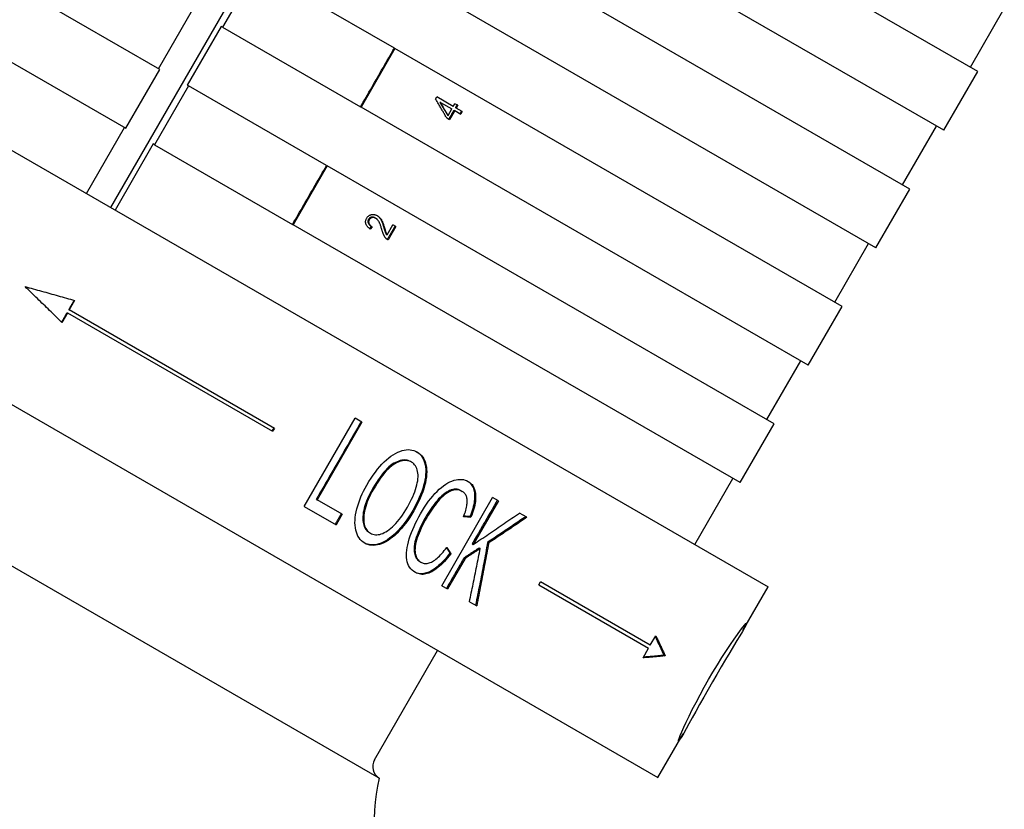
# Model space of a CAD drawing. Header units: millimetres. Extents: x 1993 to 7565, y 908 to 2792.
# Tile 6 of 24: x 2470 to 2528, y 1837 to 1883. Entities that reach past the tile are written whole.
import ezdxf

# ---------------------------------------------------------------- set-up
doc = ezdxf.new("R2010")
doc.units = ezdxf.units.MM
doc.layers.add('DETAIL', color=2, linetype='Continuous')

msp = doc.modelspace()

# ---------------------------------------------------------------- linework, layer by layer
at = {"layer": 'DETAIL'}
for p, q in [((2499.883, 1914.359), (2475.606, 1872.31)), ((2415.65, 1906.926), (2514.377, 1849.926)), ((2409.15, 1895.667), (2507.877, 1838.667)), ((2526.73, 1880.322), (2500.378, 1895.535)), ((2524.73, 1876.857), (2498.378, 1892.071)), ((2522.73, 1873.393), (2496.378, 1888.607)), ((2484.203, 1886.399), (2482.203, 1882.935)), ((2492.342, 1881.7), (2484.203, 1886.399)), ((2478.515, 1880.446), (2469.939, 1885.397)), ((2520.73, 1869.929), (2494.378, 1885.143)), ((2526.297, 1880.572), (2528.297, 1884.036)), ((2478.438, 1880.49), (2480.438, 1883.954)), ((2482.126, 1882.979), (2480.126, 1879.515)), ((2482.203, 1882.935), (2482.126, 1882.979)), ((2482.203, 1882.935), (2490.342, 1878.236)), ((2467.939, 1881.933), (2476.515, 1876.982)), ((2491.45, 1838.641), (2417.341, 1881.428)), ((2492.378, 1881.679), (2490.378, 1878.215)), ((2492.342, 1881.7), (2492.378, 1881.679)), ((2518.73, 1866.465), (2492.378, 1881.679)), ((2476.515, 1876.982), (2478.515, 1880.446)), ((2524.73, 1876.857), (2526.73, 1880.322)), ((2480.203, 1879.471), (2478.203, 1876.007)), ((2480.126, 1879.515), (2480.203, 1879.471)), ((2488.342, 1874.772), (2480.203, 1879.471)), ((2494.773, 1878.703), (2494.843, 1878.824)), ((2495.815, 1878.263), (2494.843, 1878.824)), ((2490.378, 1878.215), (2490.342, 1878.236)), ((2495.013, 1878.527), (2495.056, 1878.502)), ((2495.056, 1878.502), (2495.729, 1878.114)), ((2495.815, 1878.263), (2495.91, 1878.426)), ((2496.078, 1878.33), (2495.91, 1878.426)), ((2496.078, 1878.33), (2495.983, 1878.166)), ((2516.73, 1863.001), (2490.378, 1878.215)), ((2495.466, 1877.759), (2495.51, 1877.733)), ((2495.51, 1877.733), (2495.729, 1878.114)), ((2495.897, 1878.017), (2495.593, 1877.49)), ((2495.853, 1878.042), (2495.897, 1878.017)), ((2495.897, 1878.017), (2496.252, 1877.812)), ((2495.939, 1878.192), (2495.983, 1878.166)), ((2496.338, 1877.961), (2495.983, 1878.166)), ((2496.338, 1877.961), (2496.252, 1877.812)), ((2495.425, 1877.587), (2495.593, 1877.49)), ((2522.297, 1873.643), (2524.297, 1877.107)), ((2474.188, 1873.129), (2476.438, 1877.026)), ((2478.126, 1876.051), (2475.876, 1872.154)), ((2478.203, 1876.007), (2478.126, 1876.051)), ((2478.203, 1876.007), (2486.342, 1871.308)), ((2488.378, 1874.751), (2486.378, 1871.287)), ((2488.342, 1874.772), (2488.378, 1874.751)), ((2514.73, 1859.537), (2488.378, 1874.751)), ((2520.73, 1869.929), (2522.73, 1873.393)), ((2486.378, 1871.287), (2486.342, 1871.308)), ((2512.73, 1856.073), (2486.378, 1871.287)), ((2491.211, 1871.685), (2491.254, 1871.66)), ((2491.913, 1870.694), (2492.256, 1871.288)), ((2492.431, 1871.187), (2492.256, 1871.288)), ((2491.027, 1871.17), (2490.919, 1871.029)), ((2490.983, 1871.195), (2491.027, 1871.17)), ((2491.719, 1871.119), (2491.763, 1871.094)), ((2491.868, 1870.72), (2491.913, 1870.694)), ((2492.431, 1871.187), (2491.968, 1870.386)), ((2518.297, 1866.715), (2520.297, 1870.179)), ((2473.489, 1866.822), (2473.164, 1866.259)), ((2473.064, 1866.086), (2472.739, 1865.523)), ((2473.044, 1866.097), (2473.064, 1866.086)), ((2473.064, 1866.086), (2485.167, 1859.098)), ((2473.144, 1866.271), (2473.164, 1866.259)), ((2485.267, 1859.271), (2473.164, 1866.259)), ((2516.73, 1863.001), (2518.73, 1866.465)), ((2514.297, 1859.787), (2516.297, 1863.251)), ((2487.029, 1854.672), (2490.029, 1859.868)), ((2490.43, 1859.637), (2490.029, 1859.868)), ((2485.267, 1859.271), (2485.167, 1859.098)), ((2490.43, 1859.637), (2487.784, 1855.054)), ((2512.73, 1856.073), (2514.73, 1859.537)), ((2493.303, 1857.313), (2493.356, 1857.282)), ((2510.047, 1852.426), (2512.297, 1856.323)), ((2496.284, 1855.592), (2496.342, 1855.558)), ((2487.737, 1855.082), (2487.784, 1855.054)), ((2489.26, 1854.202), (2487.784, 1855.054)), ((2495.134, 1849.992), (2498.134, 1855.189)), ((2498.471, 1854.994), (2498.134, 1855.189)), ((2487.029, 1854.672), (2488.906, 1853.588)), ((2498.471, 1854.994), (2496.985, 1852.419)), ((2489.26, 1854.202), (2488.906, 1853.588)), ((2496.799, 1854.064), (2496.859, 1854.029)), ((2500.149, 1854.025), (2499.712, 1854.277)), ((2490.875, 1853.122), (2490.928, 1853.091)), ((2496.923, 1852.455), (2496.985, 1852.419)), ((2497.341, 1852.219), (2497.404, 1852.183)), ((2497.84, 1852.549), (2497.903, 1852.513)), ((2496.512, 1851.6), (2495.471, 1849.798)), ((2495.619, 1851.915), (2495.679, 1851.88)), ((2496.45, 1851.635), (2496.512, 1851.6)), ((2493.836, 1851.413), (2493.894, 1851.379)), ((2495.134, 1849.992), (2495.471, 1849.798)), ((2500.862, 1850.036), (2500.962, 1850.21)), ((2500.862, 1850.036), (2507.325, 1846.305)), ((2507.425, 1846.479), (2500.962, 1850.21)), ((2512.886, 1847.343), (2514.377, 1849.926)), ((2496.771, 1849.047), (2497.194, 1848.803)), ((2507.425, 1846.479), (2507.75, 1847.041)), ((2507, 1845.742), (2507.325, 1846.305)), ((2491.168, 1839.727), (2494.886, 1846.167)), ((2508.219, 1845.905), (2508.301, 1845.857)), ((2507.877, 1838.667), (2509.368, 1841.25))]:
    msp.add_line(p, q, dxfattribs=at)
at = {"layer": 'DETAIL', "flags": 128}
for points in [[(2490.342, 1878.236), (2490.425, 1878.38), (2490.509, 1878.525), (2490.592, 1878.669), (2490.675, 1878.813), (2490.759, 1878.958), (2490.842, 1879.102), (2490.925, 1879.246), (2491.009, 1879.391), (2491.092, 1879.535), (2491.175, 1879.679), (2491.259, 1879.824), (2491.342, 1879.968), (2491.425, 1880.112), (2491.509, 1880.257), (2491.592, 1880.401), (2491.675, 1880.545), (2491.759, 1880.69), (2491.842, 1880.834), (2491.925, 1880.978), (2492.009, 1881.123), (2492.092, 1881.267), (2492.175, 1881.411), (2492.259, 1881.556), (2492.342, 1881.7)], [(2495.425, 1877.587), (2495.398, 1877.633), (2495.371, 1877.68), (2495.344, 1877.726), (2495.317, 1877.772), (2495.29, 1877.819), (2495.263, 1877.865), (2495.236, 1877.911), (2495.209, 1877.958), (2495.182, 1878.004), (2495.155, 1878.051), (2495.128, 1878.097), (2495.101, 1878.144), (2495.074, 1878.19), (2495.046, 1878.237), (2495.019, 1878.283), (2494.992, 1878.33), (2494.965, 1878.376), (2494.937, 1878.423), (2494.91, 1878.47), (2494.883, 1878.516), (2494.855, 1878.563), (2494.828, 1878.609), (2494.8, 1878.656), (2494.773, 1878.703)], [(2495.013, 1878.527), (2495.032, 1878.495), (2495.051, 1878.463), (2495.07, 1878.431), (2495.089, 1878.399), (2495.108, 1878.367), (2495.127, 1878.335), (2495.146, 1878.303), (2495.165, 1878.271), (2495.183, 1878.239), (2495.202, 1878.207), (2495.221, 1878.175), (2495.24, 1878.143), (2495.259, 1878.111), (2495.278, 1878.079), (2495.297, 1878.047), (2495.316, 1878.015), (2495.334, 1877.983), (2495.353, 1877.951), (2495.372, 1877.919), (2495.391, 1877.887), (2495.409, 1877.855), (2495.428, 1877.823), (2495.447, 1877.791), (2495.466, 1877.759)], [(2495.056, 1878.502), (2495.075, 1878.47), (2495.094, 1878.438), (2495.113, 1878.406), (2495.132, 1878.374), (2495.151, 1878.342), (2495.17, 1878.31), (2495.189, 1878.278), (2495.208, 1878.246), (2495.227, 1878.214), (2495.246, 1878.182), (2495.265, 1878.149), (2495.284, 1878.117), (2495.303, 1878.085), (2495.321, 1878.053), (2495.34, 1878.021), (2495.359, 1877.989), (2495.378, 1877.957), (2495.397, 1877.925), (2495.416, 1877.893), (2495.435, 1877.861), (2495.453, 1877.829), (2495.472, 1877.797), (2495.491, 1877.765), (2495.51, 1877.733)], [(2496.033, 1878.355), (2496.029, 1878.348), (2496.026, 1878.342), (2496.022, 1878.335), (2496.018, 1878.328), (2496.014, 1878.321), (2496.01, 1878.314), (2496.006, 1878.307), (2496.002, 1878.301), (2495.998, 1878.294), (2495.994, 1878.287), (2495.99, 1878.28), (2495.986, 1878.273), (2495.982, 1878.267), (2495.978, 1878.26), (2495.974, 1878.253), (2495.97, 1878.246), (2495.966, 1878.239), (2495.962, 1878.232), (2495.959, 1878.226), (2495.955, 1878.219), (2495.951, 1878.212), (2495.947, 1878.205), (2495.943, 1878.198), (2495.939, 1878.192)], [(2495.853, 1878.042), (2495.84, 1878.02), (2495.827, 1877.998), (2495.815, 1877.976), (2495.802, 1877.955), (2495.789, 1877.933), (2495.777, 1877.911), (2495.764, 1877.889), (2495.751, 1877.867), (2495.739, 1877.845), (2495.726, 1877.823), (2495.713, 1877.801), (2495.701, 1877.779), (2495.688, 1877.757), (2495.675, 1877.735), (2495.663, 1877.713), (2495.65, 1877.691), (2495.637, 1877.669), (2495.625, 1877.647), (2495.612, 1877.625), (2495.599, 1877.603), (2495.587, 1877.581), (2495.574, 1877.559), (2495.561, 1877.538), (2495.549, 1877.516)], [(2496.293, 1877.987), (2496.289, 1877.981), (2496.286, 1877.975), (2496.282, 1877.968), (2496.279, 1877.962), (2496.275, 1877.956), (2496.271, 1877.95), (2496.268, 1877.944), (2496.264, 1877.937), (2496.261, 1877.931), (2496.257, 1877.925), (2496.253, 1877.919), (2496.25, 1877.912), (2496.246, 1877.906), (2496.243, 1877.9), (2496.239, 1877.894), (2496.236, 1877.888), (2496.232, 1877.881), (2496.228, 1877.875), (2496.225, 1877.869), (2496.221, 1877.863), (2496.218, 1877.857), (2496.214, 1877.85), (2496.21, 1877.844), (2496.207, 1877.838)], [(2486.342, 1871.308), (2486.425, 1871.452), (2486.509, 1871.596), (2486.592, 1871.741), (2486.675, 1871.885), (2486.759, 1872.029), (2486.842, 1872.174), (2486.925, 1872.318), (2487.009, 1872.462), (2487.092, 1872.607), (2487.175, 1872.751), (2487.259, 1872.895), (2487.342, 1873.04), (2487.425, 1873.184), (2487.509, 1873.328), (2487.592, 1873.473), (2487.675, 1873.617), (2487.759, 1873.762), (2487.842, 1873.906), (2487.925, 1874.05), (2488.009, 1874.195), (2488.092, 1874.339), (2488.175, 1874.483), (2488.259, 1874.628), (2488.342, 1874.772)], [(2490.711, 1871.673), (2490.728, 1871.702), (2490.747, 1871.728), (2490.766, 1871.752), (2490.787, 1871.774), (2490.809, 1871.795), (2490.831, 1871.813), (2490.855, 1871.829), (2490.88, 1871.844), (2490.906, 1871.856), (2490.933, 1871.866), (2490.962, 1871.875), (2490.991, 1871.881), (2491.021, 1871.885), (2491.051, 1871.888), (2491.08, 1871.889), (2491.11, 1871.888), (2491.14, 1871.884), (2491.17, 1871.88), (2491.199, 1871.873), (2491.229, 1871.864), (2491.259, 1871.854), (2491.288, 1871.841), (2491.318, 1871.827), (2491.347, 1871.811)], [(2490.919, 1871.029), (2490.886, 1871.052), (2490.855, 1871.075), (2490.827, 1871.099), (2490.8, 1871.124), (2490.776, 1871.149), (2490.753, 1871.174), (2490.733, 1871.199), (2490.715, 1871.226), (2490.699, 1871.252), (2490.685, 1871.279), (2490.673, 1871.306), (2490.663, 1871.334), (2490.656, 1871.361), (2490.65, 1871.389), (2490.647, 1871.417), (2490.645, 1871.445), (2490.646, 1871.474), (2490.649, 1871.502), (2490.654, 1871.53), (2490.661, 1871.559), (2490.67, 1871.587), (2490.682, 1871.616), (2490.695, 1871.644), (2490.711, 1871.673)], [(2490.82, 1871.607), (2490.81, 1871.589), (2490.802, 1871.571), (2490.795, 1871.553), (2490.79, 1871.534), (2490.786, 1871.516), (2490.783, 1871.498), (2490.783, 1871.48), (2490.783, 1871.462), (2490.785, 1871.443), (2490.789, 1871.425), (2490.794, 1871.407), (2490.8, 1871.388), (2490.808, 1871.37), (2490.817, 1871.352), (2490.828, 1871.335), (2490.84, 1871.318), (2490.853, 1871.301), (2490.868, 1871.285), (2490.884, 1871.269), (2490.901, 1871.253), (2490.92, 1871.238), (2490.94, 1871.224), (2490.961, 1871.209), (2490.983, 1871.195)], [(2491.211, 1871.685), (2491.193, 1871.695), (2491.175, 1871.704), (2491.156, 1871.712), (2491.138, 1871.718), (2491.12, 1871.723), (2491.101, 1871.728), (2491.083, 1871.731), (2491.064, 1871.733), (2491.046, 1871.733), (2491.027, 1871.733), (2491.009, 1871.731), (2490.99, 1871.728), (2490.972, 1871.725), (2490.954, 1871.72), (2490.937, 1871.713), (2490.921, 1871.706), (2490.906, 1871.698), (2490.891, 1871.688), (2490.878, 1871.677), (2490.865, 1871.666), (2490.852, 1871.653), (2490.841, 1871.638), (2490.83, 1871.623), (2490.82, 1871.607)], [(2490.862, 1871.582), (2490.852, 1871.564), (2490.844, 1871.546), (2490.837, 1871.528), (2490.832, 1871.51), (2490.828, 1871.492), (2490.826, 1871.473), (2490.825, 1871.455), (2490.826, 1871.437), (2490.828, 1871.419), (2490.832, 1871.4), (2490.837, 1871.382), (2490.843, 1871.364), (2490.851, 1871.345), (2490.86, 1871.327), (2490.871, 1871.31), (2490.883, 1871.293), (2490.896, 1871.276), (2490.911, 1871.26), (2490.927, 1871.244), (2490.944, 1871.229), (2490.963, 1871.213), (2490.983, 1871.199), (2491.004, 1871.184), (2491.027, 1871.17)], [(2491.254, 1871.66), (2491.236, 1871.67), (2491.218, 1871.679), (2491.199, 1871.687), (2491.181, 1871.693), (2491.162, 1871.699), (2491.144, 1871.703), (2491.126, 1871.706), (2491.107, 1871.708), (2491.088, 1871.709), (2491.07, 1871.708), (2491.051, 1871.707), (2491.033, 1871.704), (2491.014, 1871.7), (2490.997, 1871.695), (2490.98, 1871.689), (2490.964, 1871.681), (2490.949, 1871.673), (2490.934, 1871.663), (2490.92, 1871.653), (2490.907, 1871.641), (2490.895, 1871.628), (2490.883, 1871.614), (2490.872, 1871.599), (2490.862, 1871.582)], [(2491.599, 1871.013), (2491.584, 1871.063), (2491.57, 1871.112), (2491.556, 1871.158), (2491.543, 1871.201), (2491.529, 1871.242), (2491.515, 1871.281), (2491.502, 1871.317), (2491.489, 1871.351), (2491.475, 1871.382), (2491.462, 1871.411), (2491.449, 1871.438), (2491.436, 1871.462), (2491.424, 1871.484), (2491.41, 1871.506), (2491.396, 1871.526), (2491.382, 1871.545), (2491.368, 1871.563), (2491.353, 1871.58), (2491.337, 1871.596), (2491.322, 1871.611), (2491.305, 1871.625), (2491.289, 1871.638), (2491.272, 1871.65), (2491.254, 1871.66)], [(2491.325, 1871.823), (2491.346, 1871.809), (2491.366, 1871.795), (2491.386, 1871.78), (2491.405, 1871.764), (2491.423, 1871.747), (2491.441, 1871.729), (2491.458, 1871.71), (2491.475, 1871.691), (2491.491, 1871.67), (2491.507, 1871.649), (2491.522, 1871.625), (2491.537, 1871.601), (2491.552, 1871.575), (2491.566, 1871.548), (2491.58, 1871.519), (2491.594, 1871.49), (2491.607, 1871.457), (2491.622, 1871.42), (2491.637, 1871.379), (2491.652, 1871.335), (2491.668, 1871.287), (2491.684, 1871.235), (2491.701, 1871.179), (2491.719, 1871.119)], [(2491.347, 1871.811), (2491.37, 1871.797), (2491.391, 1871.783), (2491.412, 1871.768), (2491.433, 1871.752), (2491.452, 1871.735), (2491.471, 1871.717), (2491.49, 1871.698), (2491.508, 1871.679), (2491.525, 1871.658), (2491.542, 1871.636), (2491.558, 1871.612), (2491.574, 1871.588), (2491.589, 1871.561), (2491.604, 1871.534), (2491.619, 1871.505), (2491.633, 1871.474), (2491.647, 1871.441), (2491.662, 1871.404), (2491.677, 1871.362), (2491.693, 1871.317), (2491.71, 1871.267), (2491.727, 1871.213), (2491.745, 1871.156), (2491.763, 1871.094)], [(2490.983, 1871.195), (2490.979, 1871.19), (2490.975, 1871.184), (2490.97, 1871.178), (2490.966, 1871.172), (2490.962, 1871.167), (2490.957, 1871.161), (2490.953, 1871.155), (2490.949, 1871.149), (2490.944, 1871.144), (2490.94, 1871.138), (2490.935, 1871.132), (2490.931, 1871.126), (2490.927, 1871.121), (2490.922, 1871.115), (2490.918, 1871.109), (2490.914, 1871.103), (2490.909, 1871.098), (2490.905, 1871.092), (2490.9, 1871.086), (2490.896, 1871.08), (2490.892, 1871.075), (2490.887, 1871.069), (2490.883, 1871.063), (2490.879, 1871.057)], [(2491.852, 1870.476), (2491.838, 1870.491), (2491.825, 1870.506), (2491.812, 1870.522), (2491.799, 1870.539), (2491.787, 1870.556), (2491.775, 1870.573), (2491.764, 1870.591), (2491.752, 1870.609), (2491.742, 1870.628), (2491.731, 1870.648), (2491.721, 1870.668), (2491.711, 1870.688), (2491.702, 1870.709), (2491.692, 1870.731), (2491.683, 1870.755), (2491.673, 1870.779), (2491.664, 1870.805), (2491.654, 1870.831), (2491.645, 1870.859), (2491.636, 1870.887), (2491.626, 1870.917), (2491.617, 1870.948), (2491.608, 1870.98), (2491.599, 1871.013)], [(2491.719, 1871.119), (2491.729, 1871.085), (2491.738, 1871.052), (2491.747, 1871.022), (2491.755, 1870.993), (2491.763, 1870.967), (2491.77, 1870.942), (2491.777, 1870.92), (2491.784, 1870.9), (2491.79, 1870.882), (2491.796, 1870.866), (2491.801, 1870.851), (2491.806, 1870.839), (2491.81, 1870.829), (2491.815, 1870.818), (2491.82, 1870.807), (2491.825, 1870.797), (2491.83, 1870.787), (2491.835, 1870.777), (2491.84, 1870.767), (2491.846, 1870.757), (2491.851, 1870.747), (2491.857, 1870.738), (2491.862, 1870.729), (2491.868, 1870.72)], [(2491.763, 1871.094), (2491.773, 1871.059), (2491.782, 1871.026), (2491.791, 1870.996), (2491.799, 1870.967), (2491.807, 1870.941), (2491.815, 1870.917), (2491.822, 1870.894), (2491.828, 1870.874), (2491.835, 1870.856), (2491.84, 1870.84), (2491.845, 1870.826), (2491.85, 1870.814), (2491.855, 1870.803), (2491.86, 1870.792), (2491.864, 1870.781), (2491.869, 1870.771), (2491.875, 1870.761), (2491.88, 1870.751), (2491.885, 1870.741), (2491.89, 1870.731), (2491.896, 1870.722), (2491.901, 1870.712), (2491.907, 1870.703), (2491.913, 1870.694)], [(2492.386, 1871.213), (2492.366, 1871.18), (2492.347, 1871.146), (2492.328, 1871.113), (2492.309, 1871.08), (2492.29, 1871.046), (2492.27, 1871.013), (2492.251, 1870.98), (2492.232, 1870.946), (2492.213, 1870.913), (2492.193, 1870.88), (2492.174, 1870.846), (2492.155, 1870.813), (2492.136, 1870.78), (2492.116, 1870.746), (2492.097, 1870.713), (2492.078, 1870.68), (2492.059, 1870.646), (2492.039, 1870.613), (2492.02, 1870.58), (2492.001, 1870.546), (2491.982, 1870.513), (2491.962, 1870.48), (2491.943, 1870.447), (2491.924, 1870.413)], [(2491.968, 1870.386), (2491.963, 1870.389), (2491.957, 1870.392), (2491.952, 1870.395), (2491.947, 1870.398), (2491.941, 1870.402), (2491.936, 1870.405), (2491.931, 1870.408), (2491.926, 1870.412), (2491.921, 1870.415), (2491.916, 1870.419), (2491.911, 1870.423), (2491.906, 1870.426), (2491.901, 1870.43), (2491.896, 1870.434), (2491.892, 1870.438), (2491.887, 1870.442), (2491.882, 1870.446), (2491.878, 1870.45), (2491.873, 1870.454), (2491.869, 1870.458), (2491.865, 1870.463), (2491.86, 1870.467), (2491.856, 1870.471), (2491.852, 1870.476)], [(2472.739, 1865.523), (2472.649, 1865.611), (2472.559, 1865.699), (2472.469, 1865.787), (2472.38, 1865.875), (2472.29, 1865.963), (2472.2, 1866.051), (2472.11, 1866.139), (2472.019, 1866.227), (2471.929, 1866.315), (2471.839, 1866.403), (2471.749, 1866.492), (2471.659, 1866.58), (2471.568, 1866.668), (2471.478, 1866.756), (2471.387, 1866.845), (2471.297, 1866.933), (2471.206, 1867.021), (2471.116, 1867.11), (2471.025, 1867.198), (2470.934, 1867.287), (2470.844, 1867.375), (2470.753, 1867.463), (2470.662, 1867.552), (2470.571, 1867.641)], [(2470.571, 1867.641), (2470.693, 1867.606), (2470.815, 1867.572), (2470.937, 1867.537), (2471.059, 1867.503), (2471.181, 1867.469), (2471.303, 1867.434), (2471.425, 1867.4), (2471.547, 1867.366), (2471.669, 1867.332), (2471.79, 1867.298), (2471.912, 1867.263), (2472.034, 1867.229), (2472.155, 1867.195), (2472.277, 1867.161), (2472.398, 1867.127), (2472.519, 1867.093), (2472.641, 1867.059), (2472.762, 1867.025), (2472.883, 1866.991), (2473.005, 1866.957), (2473.126, 1866.923), (2473.247, 1866.89), (2473.368, 1866.856), (2473.489, 1866.822)], [(2473.466, 1866.828), (2473.453, 1866.805), (2473.439, 1866.782), (2473.426, 1866.759), (2473.412, 1866.735), (2473.399, 1866.712), (2473.385, 1866.689), (2473.372, 1866.666), (2473.359, 1866.643), (2473.345, 1866.619), (2473.332, 1866.596), (2473.318, 1866.573), (2473.305, 1866.55), (2473.292, 1866.526), (2473.278, 1866.503), (2473.265, 1866.48), (2473.251, 1866.457), (2473.238, 1866.433), (2473.224, 1866.41), (2473.211, 1866.387), (2473.198, 1866.364), (2473.184, 1866.34), (2473.171, 1866.317), (2473.157, 1866.294), (2473.144, 1866.271)], [(2473.044, 1866.097), (2473.03, 1866.074), (2473.017, 1866.051), (2473.004, 1866.028), (2472.99, 1866.004), (2472.977, 1865.981), (2472.963, 1865.958), (2472.95, 1865.935), (2472.937, 1865.912), (2472.923, 1865.888), (2472.91, 1865.865), (2472.896, 1865.842), (2472.883, 1865.819), (2472.869, 1865.795), (2472.856, 1865.772), (2472.843, 1865.749), (2472.829, 1865.726), (2472.816, 1865.702), (2472.802, 1865.679), (2472.789, 1865.656), (2472.776, 1865.633), (2472.762, 1865.609), (2472.749, 1865.586), (2472.735, 1865.563), (2472.722, 1865.54)], [(2490.382, 1859.664), (2490.272, 1859.473), (2490.162, 1859.282), (2490.052, 1859.091), (2489.941, 1858.9), (2489.831, 1858.709), (2489.721, 1858.518), (2489.611, 1858.328), (2489.5, 1858.137), (2489.39, 1857.946), (2489.28, 1857.755), (2489.17, 1857.564), (2489.059, 1857.373), (2488.949, 1857.182), (2488.839, 1856.991), (2488.729, 1856.8), (2488.619, 1856.609), (2488.508, 1856.418), (2488.398, 1856.227), (2488.288, 1856.036), (2488.178, 1855.845), (2488.067, 1855.655), (2487.957, 1855.464), (2487.847, 1855.273), (2487.737, 1855.082)], [(2485.226, 1859.295), (2485.222, 1859.288), (2485.218, 1859.281), (2485.213, 1859.273), (2485.209, 1859.266), (2485.205, 1859.259), (2485.201, 1859.252), (2485.197, 1859.245), (2485.193, 1859.237), (2485.188, 1859.23), (2485.184, 1859.223), (2485.18, 1859.216), (2485.176, 1859.209), (2485.172, 1859.201), (2485.168, 1859.194), (2485.163, 1859.187), (2485.159, 1859.18), (2485.155, 1859.172), (2485.151, 1859.165), (2485.147, 1859.158), (2485.143, 1859.151), (2485.138, 1859.144), (2485.134, 1859.136), (2485.13, 1859.129), (2485.126, 1859.122)], [(2490.714, 1855.919), (2490.839, 1856.129), (2490.965, 1856.328), (2491.092, 1856.517), (2491.22, 1856.694), (2491.349, 1856.861), (2491.478, 1857.016), (2491.609, 1857.161), (2491.74, 1857.294), (2491.872, 1857.417), (2492.006, 1857.528), (2492.14, 1857.629), (2492.275, 1857.719), (2492.408, 1857.797), (2492.539, 1857.863), (2492.668, 1857.918), (2492.793, 1857.961), (2492.916, 1857.991), (2493.036, 1858.01), (2493.152, 1858.017), (2493.266, 1858.012), (2493.378, 1857.995), (2493.486, 1857.967), (2493.591, 1857.926), (2493.694, 1857.874)], [(2493.303, 1857.313), (2493.234, 1857.347), (2493.164, 1857.374), (2493.09, 1857.393), (2493.014, 1857.405), (2492.936, 1857.408), (2492.855, 1857.404), (2492.772, 1857.392), (2492.686, 1857.372), (2492.597, 1857.344), (2492.507, 1857.308), (2492.413, 1857.265), (2492.317, 1857.214), (2492.219, 1857.152), (2492.12, 1857.08), (2492.02, 1856.995), (2491.918, 1856.899), (2491.815, 1856.792), (2491.71, 1856.672), (2491.605, 1856.541), (2491.498, 1856.398), (2491.389, 1856.244), (2491.28, 1856.078), (2491.169, 1855.9), (2491.057, 1855.71)], [(2493.356, 1857.282), (2493.288, 1857.317), (2493.217, 1857.344), (2493.143, 1857.363), (2493.067, 1857.374), (2492.989, 1857.378), (2492.908, 1857.374), (2492.824, 1857.361), (2492.738, 1857.342), (2492.65, 1857.314), (2492.559, 1857.278), (2492.465, 1857.235), (2492.369, 1857.183), (2492.271, 1857.122), (2492.172, 1857.05), (2492.072, 1856.965), (2491.97, 1856.869), (2491.867, 1856.762), (2491.762, 1856.642), (2491.656, 1856.511), (2491.549, 1856.368), (2491.441, 1856.214), (2491.331, 1856.048), (2491.22, 1855.87), (2491.108, 1855.68)], [(2493.666, 1857.889), (2493.757, 1857.826), (2493.84, 1857.753), (2493.914, 1857.672), (2493.979, 1857.581), (2494.036, 1857.482), (2494.084, 1857.373), (2494.123, 1857.255), (2494.154, 1857.128), (2494.176, 1856.994), (2494.188, 1856.855), (2494.191, 1856.71), (2494.185, 1856.56), (2494.169, 1856.404), (2494.144, 1856.243), (2494.11, 1856.076), (2494.066, 1855.903), (2494.014, 1855.727), (2493.954, 1855.548), (2493.886, 1855.368), (2493.81, 1855.185), (2493.727, 1855), (2493.635, 1854.812), (2493.535, 1854.623), (2493.428, 1854.431)], [(2493.694, 1857.874), (2493.788, 1857.812), (2493.874, 1857.741), (2493.951, 1857.661), (2494.019, 1857.571), (2494.078, 1857.472), (2494.129, 1857.364), (2494.171, 1857.246), (2494.204, 1857.12), (2494.228, 1856.985), (2494.242, 1856.846), (2494.246, 1856.7), (2494.242, 1856.549), (2494.227, 1856.392), (2494.203, 1856.229), (2494.169, 1856.061), (2494.126, 1855.887), (2494.074, 1855.709), (2494.014, 1855.528), (2493.946, 1855.346), (2493.87, 1855.161), (2493.785, 1854.974), (2493.693, 1854.784), (2493.592, 1854.593), (2493.484, 1854.399)], [(2493.108, 1854.626), (2493.196, 1854.783), (2493.278, 1854.937), (2493.353, 1855.089), (2493.421, 1855.237), (2493.483, 1855.382), (2493.539, 1855.524), (2493.588, 1855.664), (2493.63, 1855.801), (2493.666, 1855.933), (2493.694, 1856.061), (2493.716, 1856.185), (2493.729, 1856.303), (2493.736, 1856.417), (2493.735, 1856.526), (2493.727, 1856.631), (2493.712, 1856.73), (2493.69, 1856.824), (2493.661, 1856.911), (2493.627, 1856.991), (2493.585, 1857.063), (2493.538, 1857.128), (2493.483, 1857.187), (2493.423, 1857.238), (2493.356, 1857.282)], [(2493.88, 1854.234), (2493.997, 1854.432), (2494.117, 1854.621), (2494.237, 1854.8), (2494.36, 1854.97), (2494.483, 1855.131), (2494.608, 1855.282), (2494.734, 1855.424), (2494.862, 1855.557), (2494.99, 1855.679), (2495.116, 1855.79), (2495.242, 1855.888), (2495.367, 1855.975), (2495.491, 1856.051), (2495.614, 1856.115), (2495.736, 1856.167), (2495.857, 1856.208), (2495.975, 1856.237), (2496.09, 1856.256), (2496.2, 1856.264), (2496.307, 1856.261), (2496.409, 1856.247), (2496.507, 1856.223), (2496.601, 1856.188), (2496.692, 1856.143)], [(2490.591, 1852.499), (2490.494, 1852.563), (2490.406, 1852.636), (2490.327, 1852.718), (2490.257, 1852.81), (2490.195, 1852.912), (2490.143, 1853.023), (2490.1, 1853.144), (2490.066, 1853.275), (2490.041, 1853.413), (2490.026, 1853.556), (2490.02, 1853.704), (2490.024, 1853.858), (2490.037, 1854.017), (2490.059, 1854.181), (2490.091, 1854.35), (2490.133, 1854.525), (2490.183, 1854.702), (2490.239, 1854.878), (2490.302, 1855.053), (2490.371, 1855.228), (2490.447, 1855.402), (2490.529, 1855.575), (2490.618, 1855.747), (2490.714, 1855.919)], [(2491.057, 1855.71), (2490.97, 1855.555), (2490.89, 1855.404), (2490.818, 1855.256), (2490.752, 1855.111), (2490.694, 1854.969), (2490.643, 1854.83), (2490.599, 1854.695), (2490.562, 1854.563), (2490.532, 1854.435), (2490.509, 1854.309), (2490.493, 1854.187), (2490.484, 1854.068), (2490.482, 1853.954), (2490.487, 1853.847), (2490.497, 1853.746), (2490.514, 1853.651), (2490.537, 1853.562), (2490.567, 1853.48), (2490.602, 1853.405), (2490.644, 1853.335), (2490.693, 1853.272), (2490.747, 1853.216), (2490.808, 1853.166), (2490.875, 1853.122)], [(2491.108, 1855.68), (2491.022, 1855.526), (2490.942, 1855.374), (2490.869, 1855.226), (2490.804, 1855.081), (2490.746, 1854.939), (2490.695, 1854.8), (2490.651, 1854.665), (2490.614, 1854.533), (2490.584, 1854.405), (2490.561, 1854.279), (2490.545, 1854.157), (2490.537, 1854.038), (2490.535, 1853.924), (2490.539, 1853.817), (2490.55, 1853.715), (2490.567, 1853.62), (2490.59, 1853.532), (2490.619, 1853.45), (2490.655, 1853.374), (2490.697, 1853.305), (2490.746, 1853.242), (2490.8, 1853.185), (2490.861, 1853.135), (2490.928, 1853.091)], [(2496.284, 1855.592), (2496.205, 1855.631), (2496.125, 1855.659), (2496.043, 1855.677), (2495.958, 1855.684), (2495.872, 1855.68), (2495.784, 1855.665), (2495.693, 1855.639), (2495.601, 1855.603), (2495.507, 1855.557), (2495.414, 1855.503), (2495.322, 1855.44), (2495.229, 1855.369), (2495.137, 1855.29), (2495.045, 1855.203), (2494.953, 1855.107), (2494.862, 1855.003), (2494.771, 1854.893), (2494.683, 1854.781), (2494.597, 1854.666), (2494.513, 1854.549), (2494.432, 1854.429), (2494.352, 1854.307), (2494.274, 1854.182), (2494.199, 1854.054)], [(2496.342, 1855.558), (2496.264, 1855.597), (2496.184, 1855.625), (2496.101, 1855.643), (2496.017, 1855.65), (2495.93, 1855.646), (2495.841, 1855.631), (2495.751, 1855.606), (2495.658, 1855.57), (2495.565, 1855.524), (2495.472, 1855.47), (2495.379, 1855.407), (2495.286, 1855.336), (2495.194, 1855.257), (2495.102, 1855.17), (2495.01, 1855.074), (2494.919, 1854.97), (2494.828, 1854.86), (2494.74, 1854.748), (2494.654, 1854.633), (2494.57, 1854.516), (2494.489, 1854.396), (2494.409, 1854.274), (2494.332, 1854.149), (2494.256, 1854.021)], [(2496.662, 1856.159), (2496.723, 1856.117), (2496.778, 1856.071), (2496.829, 1856.021), (2496.875, 1855.966), (2496.917, 1855.907), (2496.953, 1855.844), (2496.985, 1855.776), (2497.012, 1855.704), (2497.034, 1855.628), (2497.051, 1855.547), (2497.063, 1855.462), (2497.071, 1855.373), (2497.074, 1855.281), (2497.072, 1855.185), (2497.066, 1855.086), (2497.055, 1854.985), (2497.039, 1854.88), (2497.019, 1854.772), (2496.994, 1854.662), (2496.964, 1854.548), (2496.93, 1854.432), (2496.891, 1854.312), (2496.847, 1854.189), (2496.799, 1854.064)], [(2496.692, 1856.143), (2496.756, 1856.102), (2496.815, 1856.057), (2496.869, 1856.007), (2496.918, 1855.953), (2496.962, 1855.895), (2497.001, 1855.832), (2497.035, 1855.764), (2497.064, 1855.692), (2497.088, 1855.616), (2497.107, 1855.535), (2497.121, 1855.449), (2497.13, 1855.359), (2497.134, 1855.265), (2497.133, 1855.169), (2497.128, 1855.069), (2497.117, 1854.965), (2497.102, 1854.859), (2497.082, 1854.75), (2497.057, 1854.638), (2497.027, 1854.522), (2496.992, 1854.403), (2496.953, 1854.282), (2496.909, 1854.157), (2496.859, 1854.029)], [(2496.424, 1854.064), (2496.461, 1854.165), (2496.495, 1854.263), (2496.525, 1854.357), (2496.552, 1854.448), (2496.575, 1854.535), (2496.594, 1854.618), (2496.61, 1854.698), (2496.622, 1854.774), (2496.631, 1854.847), (2496.636, 1854.916), (2496.637, 1854.981), (2496.635, 1855.043), (2496.629, 1855.102), (2496.62, 1855.157), (2496.607, 1855.21), (2496.591, 1855.26), (2496.572, 1855.307), (2496.549, 1855.352), (2496.523, 1855.393), (2496.494, 1855.432), (2496.461, 1855.467), (2496.425, 1855.5), (2496.385, 1855.53), (2496.342, 1855.558)], [(2498.41, 1855.03), (2498.348, 1854.922), (2498.286, 1854.815), (2498.224, 1854.708), (2498.162, 1854.6), (2498.1, 1854.493), (2498.038, 1854.386), (2497.976, 1854.279), (2497.914, 1854.171), (2497.852, 1854.064), (2497.79, 1853.957), (2497.728, 1853.85), (2497.666, 1853.742), (2497.604, 1853.635), (2497.543, 1853.528), (2497.481, 1853.421), (2497.419, 1853.313), (2497.357, 1853.206), (2497.295, 1853.099), (2497.233, 1852.992), (2497.171, 1852.884), (2497.109, 1852.777), (2497.047, 1852.67), (2496.985, 1852.562), (2496.923, 1852.455)], [(2493.428, 1854.431), (2493.314, 1854.24), (2493.199, 1854.058), (2493.08, 1853.883), (2492.96, 1853.716), (2492.837, 1853.558), (2492.712, 1853.407), (2492.584, 1853.265), (2492.454, 1853.13), (2492.323, 1853.006), (2492.193, 1852.892), (2492.064, 1852.791), (2491.936, 1852.702), (2491.809, 1852.624), (2491.682, 1852.558), (2491.557, 1852.504), (2491.433, 1852.461), (2491.31, 1852.431), (2491.191, 1852.41), (2491.077, 1852.401), (2490.966, 1852.402), (2490.86, 1852.415), (2490.757, 1852.437), (2490.658, 1852.471), (2490.564, 1852.516)], [(2490.928, 1853.091), (2491.001, 1853.055), (2491.075, 1853.027), (2491.152, 1853.008), (2491.231, 1852.997), (2491.312, 1852.996), (2491.395, 1853.003), (2491.48, 1853.02), (2491.568, 1853.045), (2491.658, 1853.078), (2491.75, 1853.121), (2491.844, 1853.172), (2491.941, 1853.233), (2492.039, 1853.301), (2492.136, 1853.379), (2492.234, 1853.465), (2492.331, 1853.56), (2492.429, 1853.663), (2492.526, 1853.775), (2492.623, 1853.895), (2492.72, 1854.024), (2492.817, 1854.162), (2492.914, 1854.308), (2493.011, 1854.463), (2493.108, 1854.626)], [(2489.21, 1854.231), (2489.195, 1854.206), (2489.18, 1854.18), (2489.165, 1854.155), (2489.151, 1854.129), (2489.136, 1854.103), (2489.121, 1854.078), (2489.106, 1854.052), (2489.092, 1854.027), (2489.077, 1854.001), (2489.062, 1853.976), (2489.047, 1853.95), (2489.033, 1853.924), (2489.018, 1853.899), (2489.003, 1853.873), (2488.988, 1853.848), (2488.974, 1853.822), (2488.959, 1853.796), (2488.944, 1853.771), (2488.929, 1853.745), (2488.914, 1853.72), (2488.9, 1853.694), (2488.885, 1853.669), (2488.87, 1853.643), (2488.855, 1853.617)], [(2493.484, 1854.399), (2493.369, 1854.206), (2493.251, 1854.021), (2493.132, 1853.845), (2493.01, 1853.676), (2492.885, 1853.516), (2492.758, 1853.365), (2492.629, 1853.221), (2492.497, 1853.086), (2492.364, 1852.961), (2492.233, 1852.848), (2492.102, 1852.747), (2491.973, 1852.658), (2491.844, 1852.581), (2491.716, 1852.516), (2491.589, 1852.464), (2491.464, 1852.423), (2491.34, 1852.394), (2491.221, 1852.376), (2491.106, 1852.369), (2490.994, 1852.373), (2490.887, 1852.388), (2490.784, 1852.414), (2490.685, 1852.451), (2490.591, 1852.499)], [(2493.583, 1850.772), (2493.481, 1850.838), (2493.389, 1850.912), (2493.309, 1850.994), (2493.239, 1851.085), (2493.181, 1851.183), (2493.133, 1851.288), (2493.097, 1851.402), (2493.072, 1851.524), (2493.057, 1851.653), (2493.052, 1851.789), (2493.056, 1851.933), (2493.07, 1852.083), (2493.093, 1852.241), (2493.126, 1852.406), (2493.169, 1852.578), (2493.221, 1852.757), (2493.282, 1852.941), (2493.348, 1853.124), (2493.421, 1853.308), (2493.5, 1853.492), (2493.586, 1853.677), (2493.677, 1853.862), (2493.775, 1854.048), (2493.88, 1854.234)], [(2494.199, 1854.054), (2494.107, 1853.891), (2494.02, 1853.73), (2493.94, 1853.574), (2493.867, 1853.42), (2493.799, 1853.27), (2493.737, 1853.123), (2493.682, 1852.98), (2493.632, 1852.84), (2493.59, 1852.704), (2493.556, 1852.575), (2493.53, 1852.451), (2493.512, 1852.333), (2493.502, 1852.221), (2493.5, 1852.115), (2493.506, 1852.014), (2493.52, 1851.92), (2493.54, 1851.832), (2493.566, 1851.751), (2493.598, 1851.677), (2493.634, 1851.61), (2493.677, 1851.55), (2493.724, 1851.497), (2493.777, 1851.451), (2493.836, 1851.413)], [(2494.256, 1854.021), (2494.164, 1853.858), (2494.078, 1853.698), (2493.997, 1853.541), (2493.924, 1853.387), (2493.856, 1853.237), (2493.794, 1853.09), (2493.739, 1852.947), (2493.69, 1852.807), (2493.648, 1852.671), (2493.613, 1852.542), (2493.587, 1852.418), (2493.569, 1852.3), (2493.559, 1852.188), (2493.557, 1852.082), (2493.563, 1851.981), (2493.577, 1851.887), (2493.598, 1851.799), (2493.624, 1851.718), (2493.656, 1851.644), (2493.693, 1851.576), (2493.735, 1851.517), (2493.783, 1851.464), (2493.836, 1851.418), (2493.894, 1851.379)], [(2496.859, 1854.029), (2496.841, 1854.03), (2496.823, 1854.032), (2496.805, 1854.033), (2496.787, 1854.034), (2496.769, 1854.036), (2496.751, 1854.037), (2496.733, 1854.039), (2496.715, 1854.04), (2496.696, 1854.042), (2496.678, 1854.043), (2496.66, 1854.045), (2496.642, 1854.046), (2496.624, 1854.047), (2496.606, 1854.049), (2496.587, 1854.05), (2496.569, 1854.052), (2496.551, 1854.053), (2496.533, 1854.055), (2496.515, 1854.056), (2496.497, 1854.058), (2496.478, 1854.059), (2496.46, 1854.061), (2496.442, 1854.062), (2496.424, 1854.064)], [(2496.799, 1854.064), (2496.784, 1854.065), (2496.769, 1854.066), (2496.754, 1854.067), (2496.738, 1854.068), (2496.723, 1854.07), (2496.708, 1854.071), (2496.693, 1854.072), (2496.678, 1854.073), (2496.663, 1854.074), (2496.647, 1854.076), (2496.632, 1854.077), (2496.617, 1854.078), (2496.602, 1854.079), (2496.587, 1854.08), (2496.572, 1854.082), (2496.556, 1854.083), (2496.541, 1854.084), (2496.526, 1854.085), (2496.511, 1854.086), (2496.495, 1854.088), (2496.48, 1854.089), (2496.465, 1854.09), (2496.45, 1854.091), (2496.435, 1854.093)], [(2496.985, 1852.419), (2497.1, 1852.496), (2497.214, 1852.573), (2497.329, 1852.65), (2497.443, 1852.727), (2497.557, 1852.804), (2497.671, 1852.881), (2497.785, 1852.959), (2497.899, 1853.036), (2498.013, 1853.113), (2498.127, 1853.19), (2498.241, 1853.268), (2498.355, 1853.345), (2498.468, 1853.422), (2498.582, 1853.5), (2498.695, 1853.577), (2498.809, 1853.655), (2498.922, 1853.733), (2499.035, 1853.81), (2499.148, 1853.888), (2499.261, 1853.966), (2499.374, 1854.044), (2499.487, 1854.122), (2499.6, 1854.199), (2499.712, 1854.277)], [(2500.084, 1854.063), (2499.992, 1853.999), (2499.899, 1853.936), (2499.806, 1853.872), (2499.713, 1853.809), (2499.62, 1853.746), (2499.527, 1853.682), (2499.433, 1853.619), (2499.34, 1853.556), (2499.247, 1853.493), (2499.154, 1853.429), (2499.06, 1853.366), (2498.967, 1853.303), (2498.873, 1853.24), (2498.779, 1853.177), (2498.686, 1853.114), (2498.592, 1853.051), (2498.498, 1852.988), (2498.404, 1852.925), (2498.311, 1852.863), (2498.217, 1852.8), (2498.123, 1852.737), (2498.028, 1852.674), (2497.934, 1852.612), (2497.84, 1852.549)], [(2500.149, 1854.025), (2500.056, 1853.962), (2499.963, 1853.898), (2499.87, 1853.835), (2499.777, 1853.772), (2499.684, 1853.708), (2499.591, 1853.645), (2499.498, 1853.582), (2499.404, 1853.519), (2499.311, 1853.456), (2499.218, 1853.392), (2499.124, 1853.329), (2499.031, 1853.266), (2498.937, 1853.203), (2498.843, 1853.14), (2498.749, 1853.077), (2498.656, 1853.015), (2498.562, 1852.952), (2498.468, 1852.889), (2498.374, 1852.826), (2498.28, 1852.763), (2498.186, 1852.701), (2498.092, 1852.638), (2497.997, 1852.575), (2497.903, 1852.513)], [(2493.894, 1851.379), (2493.945, 1851.353), (2493.996, 1851.332), (2494.049, 1851.317), (2494.104, 1851.307), (2494.16, 1851.303), (2494.217, 1851.304), (2494.275, 1851.31), (2494.335, 1851.322), (2494.396, 1851.339), (2494.459, 1851.361), (2494.523, 1851.389), (2494.588, 1851.422), (2494.655, 1851.46), (2494.722, 1851.505), (2494.79, 1851.554), (2494.859, 1851.61), (2494.928, 1851.67), (2494.998, 1851.737), (2495.069, 1851.809), (2495.141, 1851.887), (2495.213, 1851.97), (2495.287, 1852.059), (2495.361, 1852.153), (2495.435, 1852.253)], [(2495.416, 1852.226), (2495.424, 1852.213), (2495.433, 1852.2), (2495.441, 1852.187), (2495.45, 1852.174), (2495.458, 1852.161), (2495.467, 1852.148), (2495.475, 1852.135), (2495.484, 1852.122), (2495.492, 1852.109), (2495.501, 1852.096), (2495.509, 1852.083), (2495.517, 1852.07), (2495.526, 1852.057), (2495.534, 1852.044), (2495.543, 1852.031), (2495.551, 1852.018), (2495.56, 1852.005), (2495.568, 1851.992), (2495.577, 1851.979), (2495.585, 1851.966), (2495.593, 1851.953), (2495.602, 1851.941), (2495.61, 1851.928), (2495.619, 1851.915)], [(2495.435, 1852.253), (2495.446, 1852.237), (2495.456, 1852.222), (2495.466, 1852.206), (2495.476, 1852.191), (2495.486, 1852.175), (2495.497, 1852.159), (2495.507, 1852.144), (2495.517, 1852.128), (2495.527, 1852.113), (2495.537, 1852.097), (2495.548, 1852.082), (2495.558, 1852.066), (2495.568, 1852.05), (2495.578, 1852.035), (2495.588, 1852.019), (2495.598, 1852.004), (2495.608, 1851.988), (2495.619, 1851.973), (2495.629, 1851.957), (2495.639, 1851.942), (2495.649, 1851.926), (2495.659, 1851.911), (2495.669, 1851.895), (2495.679, 1851.88)], [(2497.341, 1852.219), (2497.304, 1852.195), (2497.267, 1852.171), (2497.23, 1852.146), (2497.193, 1852.122), (2497.156, 1852.097), (2497.119, 1852.073), (2497.082, 1852.049), (2497.045, 1852.024), (2497.007, 1852), (2496.97, 1851.976), (2496.933, 1851.951), (2496.896, 1851.927), (2496.859, 1851.903), (2496.822, 1851.878), (2496.785, 1851.854), (2496.748, 1851.83), (2496.71, 1851.805), (2496.673, 1851.781), (2496.636, 1851.757), (2496.599, 1851.732), (2496.562, 1851.708), (2496.524, 1851.684), (2496.487, 1851.66), (2496.45, 1851.635)], [(2497.404, 1852.183), (2497.367, 1852.159), (2497.329, 1852.134), (2497.292, 1852.11), (2497.255, 1852.086), (2497.218, 1852.061), (2497.181, 1852.037), (2497.144, 1852.013), (2497.107, 1851.988), (2497.07, 1851.964), (2497.033, 1851.94), (2496.995, 1851.915), (2496.958, 1851.891), (2496.921, 1851.867), (2496.884, 1851.842), (2496.847, 1851.818), (2496.81, 1851.794), (2496.772, 1851.77), (2496.735, 1851.745), (2496.698, 1851.721), (2496.661, 1851.697), (2496.624, 1851.672), (2496.586, 1851.648), (2496.549, 1851.624), (2496.512, 1851.6)], [(2496.771, 1849.047), (2496.798, 1849.178), (2496.825, 1849.308), (2496.851, 1849.439), (2496.878, 1849.569), (2496.905, 1849.7), (2496.931, 1849.83), (2496.958, 1849.961), (2496.985, 1850.091), (2497.011, 1850.222), (2497.037, 1850.352), (2497.064, 1850.483), (2497.09, 1850.614), (2497.117, 1850.744), (2497.143, 1850.875), (2497.169, 1851.006), (2497.195, 1851.136), (2497.222, 1851.267), (2497.248, 1851.398), (2497.274, 1851.529), (2497.3, 1851.66), (2497.326, 1851.79), (2497.352, 1851.921), (2497.378, 1852.052), (2497.404, 1852.183)], [(2497.84, 1852.549), (2497.811, 1852.394), (2497.782, 1852.239), (2497.753, 1852.084), (2497.724, 1851.929), (2497.695, 1851.775), (2497.666, 1851.62), (2497.637, 1851.465), (2497.607, 1851.31), (2497.578, 1851.156), (2497.548, 1851.001), (2497.519, 1850.847), (2497.489, 1850.692), (2497.46, 1850.538), (2497.43, 1850.383), (2497.4, 1850.229), (2497.37, 1850.074), (2497.34, 1849.92), (2497.31, 1849.766), (2497.28, 1849.611), (2497.25, 1849.457), (2497.22, 1849.303), (2497.19, 1849.149), (2497.159, 1848.995), (2497.129, 1848.841)], [(2497.903, 1852.513), (2497.874, 1852.358), (2497.845, 1852.203), (2497.816, 1852.048), (2497.788, 1851.893), (2497.758, 1851.738), (2497.729, 1851.583), (2497.7, 1851.428), (2497.671, 1851.274), (2497.642, 1851.119), (2497.612, 1850.964), (2497.583, 1850.81), (2497.553, 1850.655), (2497.524, 1850.501), (2497.494, 1850.346), (2497.464, 1850.192), (2497.434, 1850.037), (2497.405, 1849.883), (2497.375, 1849.728), (2497.345, 1849.574), (2497.315, 1849.42), (2497.285, 1849.266), (2497.254, 1849.111), (2497.224, 1848.957), (2497.194, 1848.803)], [(2495.619, 1851.915), (2495.521, 1851.789), (2495.425, 1851.671), (2495.329, 1851.559), (2495.233, 1851.454), (2495.139, 1851.355), (2495.045, 1851.264), (2494.952, 1851.179), (2494.86, 1851.101), (2494.769, 1851.03), (2494.678, 1850.965), (2494.588, 1850.907), (2494.499, 1850.857), (2494.41, 1850.812), (2494.324, 1850.775), (2494.239, 1850.745), (2494.156, 1850.722), (2494.075, 1850.706), (2493.995, 1850.697), (2493.917, 1850.695), (2493.84, 1850.7), (2493.766, 1850.712), (2493.693, 1850.731), (2493.621, 1850.757), (2493.552, 1850.791)], [(2495.679, 1851.88), (2495.58, 1851.752), (2495.482, 1851.632), (2495.384, 1851.518), (2495.288, 1851.412), (2495.192, 1851.313), (2495.096, 1851.22), (2495.002, 1851.135), (2494.908, 1851.056), (2494.815, 1850.985), (2494.723, 1850.92), (2494.632, 1850.863), (2494.541, 1850.813), (2494.452, 1850.769), (2494.364, 1850.733), (2494.278, 1850.705), (2494.194, 1850.683), (2494.111, 1850.669), (2494.031, 1850.662), (2493.952, 1850.662), (2493.875, 1850.669), (2493.799, 1850.684), (2493.725, 1850.706), (2493.653, 1850.735), (2493.583, 1850.772)], [(2496.45, 1851.635), (2496.407, 1851.56), (2496.363, 1851.485), (2496.32, 1851.41), (2496.277, 1851.335), (2496.233, 1851.26), (2496.19, 1851.185), (2496.147, 1851.11), (2496.103, 1851.035), (2496.06, 1850.96), (2496.016, 1850.885), (2495.973, 1850.809), (2495.93, 1850.734), (2495.886, 1850.659), (2495.843, 1850.584), (2495.8, 1850.509), (2495.756, 1850.434), (2495.713, 1850.359), (2495.67, 1850.284), (2495.626, 1850.209), (2495.583, 1850.134), (2495.54, 1850.059), (2495.496, 1849.984), (2495.453, 1849.908), (2495.41, 1849.833)], [(2513.099, 1847.777), (2513.095, 1847.74), (2513.053, 1847.647), (2512.973, 1847.498), (2512.856, 1847.292), (2512.707, 1847.039), (2512.534, 1846.75), (2512.336, 1846.42), (2512.112, 1846.046), (2511.868, 1845.637), (2511.611, 1845.203), (2511.35, 1844.758), (2511.093, 1844.316), (2510.839, 1843.873), (2510.584, 1843.424), (2510.337, 1842.985), (2510.105, 1842.569), (2509.893, 1842.187), (2509.706, 1841.851), (2509.542, 1841.556), (2509.397, 1841.301), (2509.278, 1841.097), (2509.188, 1840.953), (2509.129, 1840.87), (2509.099, 1840.848)], [(2509.099, 1840.848), (2509.099, 1840.887), (2509.129, 1840.987), (2509.189, 1841.148), (2509.281, 1841.368), (2509.4, 1841.638), (2509.542, 1841.945), (2509.71, 1842.293), (2509.905, 1842.684), (2510.123, 1843.108), (2510.361, 1843.553), (2510.61, 1844.005), (2510.862, 1844.45), (2511.12, 1844.89), (2511.387, 1845.332), (2511.654, 1845.76), (2511.912, 1846.161), (2512.153, 1846.526), (2512.371, 1846.844), (2512.566, 1847.121), (2512.74, 1847.359), (2512.885, 1847.549), (2512.994, 1847.682), (2513.066, 1847.757), (2513.099, 1847.777)], [(2508.219, 1845.905), (2508.2, 1845.948), (2508.182, 1845.992), (2508.162, 1846.037), (2508.143, 1846.081), (2508.124, 1846.125), (2508.104, 1846.17), (2508.084, 1846.214), (2508.064, 1846.259), (2508.044, 1846.304), (2508.024, 1846.349), (2508.003, 1846.394), (2507.983, 1846.439), (2507.962, 1846.484), (2507.941, 1846.529), (2507.919, 1846.575), (2507.898, 1846.62), (2507.876, 1846.666), (2507.854, 1846.712), (2507.832, 1846.758), (2507.81, 1846.804), (2507.788, 1846.85), (2507.765, 1846.896), (2507.742, 1846.942), (2507.719, 1846.989)], [(2507.75, 1847.041), (2507.775, 1846.991), (2507.801, 1846.94), (2507.826, 1846.889), (2507.85, 1846.839), (2507.875, 1846.789), (2507.899, 1846.739), (2507.924, 1846.689), (2507.948, 1846.639), (2507.971, 1846.589), (2507.995, 1846.539), (2508.018, 1846.49), (2508.041, 1846.44), (2508.064, 1846.391), (2508.087, 1846.342), (2508.109, 1846.293), (2508.131, 1846.244), (2508.153, 1846.195), (2508.175, 1846.146), (2508.197, 1846.098), (2508.218, 1846.05), (2508.239, 1846.001), (2508.26, 1845.953), (2508.28, 1845.905), (2508.301, 1845.857)], [(2508.301, 1845.857), (2508.249, 1845.851), (2508.197, 1845.845), (2508.145, 1845.839), (2508.093, 1845.833), (2508.04, 1845.827), (2507.988, 1845.822), (2507.935, 1845.816), (2507.881, 1845.811), (2507.828, 1845.806), (2507.774, 1845.801), (2507.72, 1845.796), (2507.666, 1845.791), (2507.612, 1845.786), (2507.557, 1845.781), (2507.503, 1845.777), (2507.448, 1845.773), (2507.392, 1845.768), (2507.337, 1845.764), (2507.281, 1845.76), (2507.225, 1845.756), (2507.169, 1845.753), (2507.113, 1845.749), (2507.057, 1845.746), (2507, 1845.742)], [(2507.03, 1845.795), (2507.082, 1845.799), (2507.134, 1845.802), (2507.185, 1845.806), (2507.236, 1845.809), (2507.287, 1845.813), (2507.338, 1845.817), (2507.388, 1845.821), (2507.439, 1845.825), (2507.489, 1845.829), (2507.539, 1845.833), (2507.589, 1845.838), (2507.638, 1845.842), (2507.688, 1845.847), (2507.737, 1845.852), (2507.786, 1845.856), (2507.835, 1845.861), (2507.883, 1845.866), (2507.932, 1845.871), (2507.98, 1845.877), (2508.028, 1845.882), (2508.076, 1845.887), (2508.124, 1845.893), (2508.172, 1845.899), (2508.219, 1845.905)]]:
    msp.add_lwpolyline(points, dxfattribs=at)
at = {"layer": 'DETAIL'}
for centre, radius, start, end in [((2491.861, 1839.327), 0.8, 150.00666, 239.0562), ((2501.16, 1836.252), 10, 166.17712, 210)]:
    msp.add_arc(centre, radius, start, end, dxfattribs=at)

doc.saveas('drawing.dxf')
